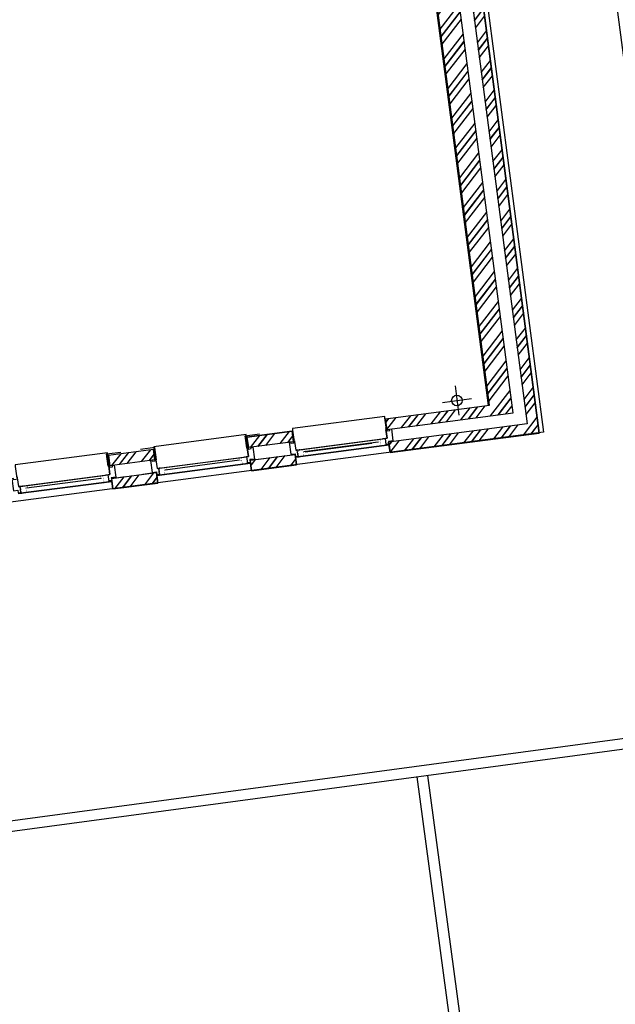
# Model space of a CAD drawing. Header units: metres. Extents: x 118125 to 118320, y 454784 to 455719.
# Tile 14 of 28: x 118280.47 to 118286.08, y 455177.78 to 455187.05. Entities that reach past the tile are written whole.
import ezdxf

# ---------------------------------------------------------------- set-up
doc = ezdxf.new("R2010")
doc.units = ezdxf.units.M
doc.header["$LTSCALE"] = 0.5
for name, color, linetype in [('_gebouwen', 7, 'Continuous'), ('_ob10', 7, 'Continuous'), ('ZU_N_D_EB00--F-METSELWERK~-_-----', 7, 'Continuous')]:
    doc.layers.add(name, color=color, linetype=linetype)

# ---------------------------------------------------------------- blocks, each defined once
blk = doc.blocks.new('A$C06DD79C7')
at = {"layer": 'ZU_N_D_EB00--F-METSELWERK~-_-----'}
h = blk.add_hatch(dxfattribs=at)
h.set_pattern_fill('10300013,O', color=256, scale=100000, angle=180)
h.set_pattern_definition([(315, (1479.999999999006, -23024.99999999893), (141.4213562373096, 141.4213562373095), []), (315, (1550.709999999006, -23024.99999999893), (141.4213562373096, 141.4213562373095), [])])
h.paths.add_polyline_path([(1429.999999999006, -23239.99999999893), (1529.999999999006, -23239.99999999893), (1529.999999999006, -22809.99999999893), (1429.999999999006, -22809.99999999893)])
h = blk.add_hatch(dxfattribs=at)
h.set_pattern_fill('10300013,O', color=256, scale=100000, angle=180)
h.set_pattern_definition([(315, (1699.999999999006, -23024.99999999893), (141.4213562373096, 141.4213562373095), []), (315, (1770.709999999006, -23024.99999999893), (141.4213562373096, 141.4213562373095), [])])
h.paths.add_polyline_path([(1649.999999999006, -23239.99999999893), (1749.999999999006, -23239.99999999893), (1749.999999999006, -22809.99999999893), (1649.999999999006, -22809.99999999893)])
h = blk.add_hatch(dxfattribs=at)
h.set_pattern_fill('10300013,O', color=256, scale=100000, angle=360)
h.set_pattern_definition([(135.0000000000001, (1479.999999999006, -24344.99999999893), (-141.4213562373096, -141.4213562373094), []), (135.0000000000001, (1409.289999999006, -24344.99999999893), (-141.4213562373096, -141.4213562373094), [])])
h.paths.add_polyline_path([(1429.999999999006, -24559.99999999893), (1529.999999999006, -24559.99999999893), (1529.999999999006, -24129.99999999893), (1429.999999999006, -24129.99999999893)])
h = blk.add_hatch(dxfattribs=at)
h.set_pattern_fill('10300013,O', color=256, scale=100000, angle=180)
h.set_pattern_definition([(315, (1699.999999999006, -24344.99999999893), (141.4213562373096, 141.4213562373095), []), (315, (1770.709999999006, -24344.99999999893), (141.4213562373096, 141.4213562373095), [])])
h.paths.add_polyline_path([(1649.999999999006, -24559.99999999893), (1749.999999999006, -24559.99999999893), (1749.999999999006, -24129.99999999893), (1649.999999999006, -24129.99999999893)])
h = blk.add_hatch(dxfattribs=at)
h.set_pattern_fill('10300013,O', color=256, scale=100000, angle=180)
h.set_pattern_definition([(315, (6099.999999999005, -26159.99999999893), (141.4213562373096, 141.4213562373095), []), (315, (6170.709999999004, -26159.99999999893), (141.4213562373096, 141.4213562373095), [])])
h.paths.add_polyline_path([(1529.999999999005, -26769.99999999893), (1529.999999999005, -25449.99999999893), (1429.999999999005, -25449.99999999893), (1429.999999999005, -26869.99999999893), (10769.999999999, -26869.99999999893), (10769.999999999, -26769.99999999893)])
h = blk.add_hatch(dxfattribs=at)
h.set_pattern_fill('10300013,O', color=256, scale=100000, angle=180)
h.set_pattern_definition([(315, (6209.999999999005, -26049.99999999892), (141.4213562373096, 141.4213562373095), []), (315, (6280.709999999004, -26049.99999999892), (141.4213562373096, 141.4213562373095), [])])
h.paths.add_polyline_path([(1649.999999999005, -26649.9999999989), (10769.999999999, -26649.9999999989), (10769.999999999, -26439.9999999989), (1749.999999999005, -26439.9999999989), (1749.999999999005, -25449.99999999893), (1649.999999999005, -25449.99999999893)])
for p, q in [((1502.478547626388, -21919.99999971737), (1502.478547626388, -22809.99999994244)), ((1502.478548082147, -21941.32600831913), (1502.478548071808, -21953.59472607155)), ((1542.173537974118, -22712.78969378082), (1542.173537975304, -22003.75454051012)), ((1567.473016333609, -21929.9999996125), (1567.473016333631, -21944.99999984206)), ((1567.473016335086, -21944.99999971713), (1567.473016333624, -22784.99999994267)), ((1429.999999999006, -22809.99999999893), (1429.999999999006, -23239.99999999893)), ((1529.999999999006, -22809.99999999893), (1429.999999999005, -22809.99999999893)), ((1429.999999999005, -22809.99999999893), (1429.999999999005, -22809.99999999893)), ((1429.999999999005, -22809.99999999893), (1430.000000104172, -22941.02179912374)), ((1529.999999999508, -22809.99999992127), (1429.999999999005, -22809.99999999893)), ((1502.478548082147, -22788.6739913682), (1502.478548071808, -22776.40527361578)), ((1529.999999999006, -22809.99999999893), (1529.999999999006, -23239.99999999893)), ((1529.999999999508, -22809.99999992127), (1530.000000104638, -22941.02179904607)), ((1567.473016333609, -22800.00000007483), (1567.473016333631, -22784.99999984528)), ((1649.999999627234, -22800.00000007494), (1567.473016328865, -22800.00000007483)), ((1637.200265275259, -22809.99999984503), (1650.00000020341, -22809.99999983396)), ((1650.00000020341, -22809.99999983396), (1650.000000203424, -22800.00000007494)), ((1649.999999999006, -23239.99999999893), (1649.999999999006, -22809.99999999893)), ((1749.999999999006, -22809.99999999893), (1649.999999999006, -22809.99999999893)), ((1749.999999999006, -23239.99999999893), (1749.999999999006, -22809.99999999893)), ((1429.999999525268, -23239.99999974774), (1429.999999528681, -23108.97820062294)), ((1529.99999952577, -23239.99999974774), (1529.999999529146, -23108.97820062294)), ((1429.999999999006, -23239.99999999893), (1529.999999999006, -23239.99999999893)), ((1529.99999952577, -23239.99999974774), (1429.999999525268, -23239.99999974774)), ((1502.478547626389, -23239.99999974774), (1502.478547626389, -24129.99999997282)), ((1502.478548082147, -23261.32600834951), (1502.478548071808, -23273.59472610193)), ((1649.999999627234, -23249.99999964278), (1567.473016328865, -23249.99999964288)), ((1567.473016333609, -23249.99999964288), (1567.473016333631, -23264.99999987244)), ((1567.473016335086, -23264.99999974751), (1567.473016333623, -24104.99999997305)), ((1637.200265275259, -23239.99999987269), (1650.000000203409, -23239.99999988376)), ((1649.999999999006, -23239.99999999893), (1749.999999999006, -23239.99999999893)), ((1650.000000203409, -23239.99999988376), (1650.000000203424, -23249.99999964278)), ((1542.173537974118, -24032.7896938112), (1542.173537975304, -23323.7545405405)), ((1429.999999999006, -24129.99999999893), (1429.999999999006, -24559.99999999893)), ((1529.999999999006, -24129.99999999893), (1429.999999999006, -24129.99999999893)), ((1429.999999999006, -24129.99999999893), (1429.999999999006, -24129.99999999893)), ((1429.999999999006, -24130.00000002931), (1430.000000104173, -24261.02179915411)), ((1529.999999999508, -24129.99999995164), (1429.999999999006, -24130.00000002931)), ((1502.478548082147, -24108.67399139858), (1502.478548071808, -24096.40527364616)), ((1529.999999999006, -24129.99999999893), (1529.999999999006, -24559.99999999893)), ((1529.999999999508, -24129.99999995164), (1530.000000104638, -24261.02179907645)), ((1567.473016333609, -24120.00000010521), (1567.473016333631, -24104.99999987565)), ((1649.999999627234, -24120.00000010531), (1567.473016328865, -24120.00000010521)), ((1637.200265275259, -24129.99999987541), (1650.000000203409, -24129.99999986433)), ((1650.000000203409, -24129.99999986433), (1650.000000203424, -24120.00000010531)), ((1749.999999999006, -24129.99999999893), (1649.999999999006, -24129.99999999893)), ((1649.999999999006, -24559.99999999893), (1649.999999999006, -24129.99999999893)), ((1749.999999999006, -24129.99999999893), (1749.999999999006, -24559.99999999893)), ((1749.999999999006, -24559.99999999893), (1749.999999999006, -24129.99999999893)), ((1429.999999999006, -24559.99999999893), (1529.999999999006, -24559.99999999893)), ((1502.478548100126, -24559.99999987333), (1502.478548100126, -25450.00000009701)), ((1502.478548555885, -24581.32600847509), (1502.478548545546, -24593.59472622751)), ((1650.000000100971, -24569.99999976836), (1567.473016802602, -24569.99999976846)), ((1567.473016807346, -24569.99999976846), (1567.473016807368, -24584.99999999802)), ((1567.473016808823, -24584.99999987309), (1567.473016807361, -25425.00000009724)), ((1637.200265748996, -24559.99999999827), (1650.000000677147, -24560.00000000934)), ((1649.999999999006, -24559.99999999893), (1749.999999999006, -24559.99999999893)), ((1650.000000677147, -24560.00000000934), (1650.000000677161, -24569.99999976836)), ((1542.173538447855, -25352.78969393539), (1542.173538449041, -24643.75454066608)), ((1542.173538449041, -24657.21030603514), (1542.173538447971, -25290.01824820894)), ((1429.999999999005, -26869.99999999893), (1429.999999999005, -25449.99999999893)), ((1429.999999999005, -25449.99999999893), (1529.999999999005, -25449.99999999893)), ((1502.478548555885, -25428.67399152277), (1502.478548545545, -25416.40527377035)), ((1529.999999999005, -26769.99999999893), (1529.999999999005, -25449.99999999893)), ((1567.473016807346, -25440.0000002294), (1567.473016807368, -25424.99999999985)), ((1650.000000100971, -25440.00000022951), (1567.473016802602, -25440.0000002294)), ((1637.200265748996, -25449.9999999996), (1650.000000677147, -25449.99999998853)), ((1650.000000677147, -25449.99999998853), (1650.000000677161, -25440.00000022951)), ((1649.999999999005, -25449.99999999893), (1749.999999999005, -25449.99999999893)), ((1649.999999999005, -25449.99999999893), (1649.999999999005, -26649.9999999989)), ((1749.999999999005, -25449.99999999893), (1749.999999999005, -26439.9999999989)), ((1749.999999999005, -25449.99999999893), (1749.999999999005, -25449.99999999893)), ((1834.999999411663, -26001.53793978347), (1834.999999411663, -26278.46206021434)), ((1973.462059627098, -26139.9999999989), (1696.537939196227, -26139.9999999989)), ((1749.999999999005, -26429.9999999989), (10769.999999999, -26429.9999999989)), ((1749.999999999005, -26439.9999999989), (10769.999999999, -26439.9999999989)), ((1649.999999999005, -26649.9999999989), (10769.999999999, -26649.9999999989)), ((10769.999999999, -26769.99999999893), (1529.999999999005, -26769.99999999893)), ((10769.999999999, -26869.99999999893), (1429.999999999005, -26869.99999999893))]:
    blk.add_line(p, q, dxfattribs=at)
for points in [[(1637.200265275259, -21919.99999984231), (1637.200265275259, -21894.99999984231), (1649.999999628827, -21894.9999998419), (1649.999999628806, -21877.99999984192), (1535.999999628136, -21877.99999984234), (1535.999999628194, -21919.99999984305), (1509.999999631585, -21919.99999984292), (1509.999999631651, -21944.99999984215), (1567.473016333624, -21944.99999984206)], [(1759.99999972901, -21925.00000056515), (1650.000000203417, -21924.99999923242), (1650.000000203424, -21929.99999975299), (1567.473016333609, -21929.9999996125), (1567.473016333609, -22800.00000007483), (1650.000000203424, -22800.00000007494), (1650.000000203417, -22804.99999929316), (1759.999667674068, -22805.00000051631)], [(1760.000000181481, -22805.00000051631), (1774.99999972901, -22805.0000006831), (1774.99999972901, -21925.00000074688), (1759.99999972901, -21925.00000074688)], [(1637.200265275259, -22809.99999984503), (1637.200265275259, -22834.99999984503), (1649.999999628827, -22834.99999984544), (1649.999999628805, -22851.99999984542), (1535.999999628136, -22851.999999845), (1535.999999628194, -22809.99999984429), (1509.999999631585, -22809.99999984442), (1509.99999963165, -22784.99999984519), (1567.473016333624, -22784.99999984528)], [(1649.999999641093, -22795.00000005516), (1765.000000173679, -22795.00000000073), (1765.000000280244, -22931.60000330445)], [(1649.999999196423, -23254.99999978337), (1764.99999972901, -23254.99999974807), (1764.99999972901, -23118.39999644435)], [(1637.200265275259, -23239.99999987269), (1637.200265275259, -23214.99999987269), (1649.999999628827, -23214.99999987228), (1649.999999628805, -23197.99999987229), (1535.999999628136, -23197.99999987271), (1535.999999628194, -23239.99999987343), (1509.999999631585, -23239.9999998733), (1509.99999963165, -23264.99999987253), (1567.473016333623, -23264.99999987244)], [(1759.99999972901, -23245.00000059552), (1650.000000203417, -23244.9999992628), (1650.000000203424, -23249.99999978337), (1567.473016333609, -23249.99999964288), (1567.473016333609, -24120.00000010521), (1650.000000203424, -24120.00000010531), (1650.000000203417, -24124.99999932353), (1759.999667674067, -24125.00000054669)], [(1760.000000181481, -24125.00000054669), (1774.99999972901, -24125.00000071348), (1774.99999972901, -23245.00000077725), (1759.99999972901, -23245.00000077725)], [(1637.200265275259, -24129.99999987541), (1637.200265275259, -24154.99999987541), (1649.999999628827, -24154.99999987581), (1649.999999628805, -24171.9999998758), (1535.999999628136, -24171.99999987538), (1535.999999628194, -24129.99999987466), (1509.999999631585, -24129.9999998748), (1509.99999963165, -24104.99999987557), (1567.473016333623, -24104.99999987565)], [(1649.999999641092, -24115.00000008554), (1765.000000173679, -24115.0000000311), (1765.000000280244, -24251.60000333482)], [(1637.200265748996, -24559.99999999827), (1637.200265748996, -24534.99999999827), (1650.000000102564, -24534.99999999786), (1650.000000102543, -24517.99999999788), (1536.000000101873, -24517.9999999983), (1536.000000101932, -24559.99999999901), (1510.000000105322, -24559.99999999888), (1510.000000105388, -24584.99999999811), (1567.473016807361, -24584.99999999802)], [(1760.000000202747, -24565.00000072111), (1650.000000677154, -24564.99999938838), (1650.000000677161, -24569.99999990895), (1567.473016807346, -24569.99999976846), (1567.473016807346, -25440.0000002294), (1650.000000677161, -25440.00000022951), (1650.000000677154, -25444.99999944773), (1759.999668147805, -25445.00000067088)], [(1760.000000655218, -25445.00000067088), (1775.000000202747, -25445.00000083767), (1775.000000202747, -24565.00000090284), (1760.000000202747, -24565.00000090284)], [(1637.200265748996, -25449.9999999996), (1637.200265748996, -25474.9999999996), (1650.000000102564, -25475.00000000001), (1650.000000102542, -25491.99999999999), (1536.000000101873, -25491.99999999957), (1536.000000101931, -25449.99999999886), (1510.000000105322, -25449.99999999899), (1510.000000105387, -25424.99999999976), (1567.473016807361, -25424.99999999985)]]:
    blk.add_lwpolyline(points, dxfattribs=at)
at = {"layer": 'ZU_N_D_EB00--F-METSELWERK~-_-----', "const_width": 2}
for points in [[(1567.478548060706, -21965.18091059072), (1567.478548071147, -21951.78057413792), (1502.478548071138, -21951.7805740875), (1502.478548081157, -21939.00912836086)], [(1502.478548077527, -21943.61658350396), (1502.478548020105, -22017.21030590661), (1502.478548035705, -21997.21030590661), (1567.478548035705, -21997.21030595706)], [(1567.478548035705, -21997.21030595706), (1567.478548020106, -22017.21030595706), (1542.173538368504, -22017.21030593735), (1542.173538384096, -21997.21030593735)], [(1567.478548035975, -21997.21030595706), (1567.478548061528, -21964.1772859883), (1567.478548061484, -21964.1772859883)], [(1670.000000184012, -21935.65569594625), (1572.932492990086, -21935.65569587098), (1572.93249296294, -21970.65569587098)], [(1502.478548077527, -22786.38341618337), (1502.478548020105, -22712.78969378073), (1502.478548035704, -22732.78969378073), (1567.478548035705, -22732.78969373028)], [(1567.478548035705, -22732.78969373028), (1567.478548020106, -22712.78969373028), (1542.173538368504, -22712.78969374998), (1542.173538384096, -22732.78969374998)], [(1567.478548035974, -22732.78969373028), (1567.478548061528, -22765.82271369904), (1567.478548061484, -22765.82271369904)], [(1670.000000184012, -22794.34430374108), (1572.932492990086, -22794.34430381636), (1572.932492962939, -22759.34430381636)], [(1567.478548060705, -22764.81908909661), (1567.478548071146, -22778.21942554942), (1502.478548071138, -22778.21942559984), (1502.478548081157, -22790.99087132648)], [(1567.478548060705, -23285.1809106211), (1567.478548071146, -23271.7805741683), (1502.478548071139, -23271.78057411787), (1502.478548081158, -23259.00912839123)], [(1502.478548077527, -23263.61658353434), (1502.478548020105, -23337.21030593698), (1502.478548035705, -23317.21030593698), (1567.478548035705, -23317.21030598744)], [(1567.478548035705, -23317.21030598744), (1567.478548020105, -23337.21030598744), (1542.173538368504, -23337.21030596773), (1542.173538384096, -23317.21030596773)], [(1567.478548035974, -23317.21030598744), (1567.478548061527, -23284.17728601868), (1567.478548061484, -23284.17728601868)], [(1670.000000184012, -23255.65569597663), (1572.932492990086, -23255.65569590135), (1572.932492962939, -23290.65569590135)], [(1502.478548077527, -24106.38341621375), (1502.478548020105, -24032.78969381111), (1502.478548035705, -24052.78969381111), (1567.478548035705, -24052.78969376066)], [(1567.478548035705, -24052.78969376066), (1567.478548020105, -24032.78969376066), (1542.173538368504, -24032.78969378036), (1542.173538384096, -24052.78969378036)], [(1567.478548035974, -24052.78969376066), (1567.478548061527, -24085.82271372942), (1567.478548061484, -24085.82271372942)], [(1567.478548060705, -24084.81908912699), (1567.478548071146, -24098.21942557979), (1502.478548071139, -24098.21942563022), (1502.478548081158, -24110.99087135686)], [(1670.000000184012, -24114.34430377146), (1572.932492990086, -24114.34430384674), (1572.932492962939, -24079.34430384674)], [(1567.478548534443, -24605.18091074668), (1567.478548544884, -24591.78057429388), (1502.478548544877, -24591.78057424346), (1502.478548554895, -24579.00912851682)], [(1502.478548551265, -24583.61658365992), (1502.478548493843, -24657.21030606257), (1502.478548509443, -24637.21030606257), (1567.478548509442, -24637.21030611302)], [(1567.478548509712, -24637.21030611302), (1567.478548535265, -24604.17728614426), (1567.478548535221, -24604.17728614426)], [(1670.000000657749, -24575.65569610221), (1572.932493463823, -24575.65569602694), (1572.932493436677, -24610.65569602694)], [(1567.478548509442, -24637.21030611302), (1567.478548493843, -24657.21030611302), (1542.173538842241, -24657.21030609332), (1542.173538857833, -24637.21030609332)], [(1502.478548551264, -25426.38341633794), (1502.478548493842, -25352.7896939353), (1502.478548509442, -25372.7896939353), (1567.478548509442, -25372.78969388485)], [(1567.478548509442, -25372.78969388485), (1567.478548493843, -25352.78969388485), (1542.173538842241, -25352.78969390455), (1542.173538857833, -25372.78969390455)], [(1567.478548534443, -25404.81908925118), (1567.478548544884, -25418.21942570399), (1502.478548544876, -25418.21942575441), (1502.478548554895, -25430.99087148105)], [(1567.478548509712, -25372.78969388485), (1567.478548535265, -25405.82271385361), (1567.478548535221, -25405.82271385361)], [(1670.000000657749, -25434.34430389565), (1572.932493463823, -25434.34430397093), (1572.932493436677, -25399.34430397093)]]:
    blk.add_lwpolyline(points, dxfattribs=at)
at = {"layer": 'ZU_N_D_EB00--F-METSELWERK~-_-----'}
blk.add_circle((1834.999999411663, -26139.9999999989), 50, dxfattribs=at)

msp = doc.modelspace()

# ---------------------------------------------------------------- hatches: boundary and pattern name
at = {"layer": '_gebouwen'}
h = msp.add_hatch(dxfattribs=at)
h.set_pattern_fill('10300013,O', color=256, scale=99.75393699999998, angle=277.4698759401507)
h.set_pattern_definition([(52.46987594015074, (118283.9302056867, 455187.7776044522), (-0.1582163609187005, 0.1215358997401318), []), (52.46987594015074, (118283.9210356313, 455187.8475418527), (-0.1582163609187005, 0.1215358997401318), [])])
h.paths.add_polyline_path([(118285.1150135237, 455183.3452398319), (118283.9322861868, 455192.3655910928), (118283.7245807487, 455192.3383572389), (118284.8943395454, 455183.4169133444), (118283.915156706, 455183.2885251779), (118283.9281251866, 455183.189617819)])
h = msp.add_hatch(dxfattribs=at)
h.set_pattern_fill('10300013,O', color=256, scale=99.75393699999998, angle=277.4698759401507)
h.set_pattern_definition([(52.46987594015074, (118284.0532691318, 455187.6830717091), (-0.1582163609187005, 0.1215358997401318), []), (52.46987594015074, (118284.0440990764, 455187.7530091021), (-0.1582163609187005, 0.1215358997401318), [])])
h.paths.add_polyline_path([(118285.2492645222, 455183.2421132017), (118283.9436873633, 455183.0709289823), (118283.9566559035, 455182.9720216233), (118285.3611404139, 455183.1561743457), (118284.1498823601, 455192.3941217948), (118284.0509750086, 455192.3811532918)])
h = msp.add_hatch(dxfattribs=at)
h.set_pattern_fill('10300013,O', color=256, scale=99.75393699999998, angle=277.4698759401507)
h.set_pattern_definition([(52.46987594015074, (118282.8287145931, 455183.0957695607), (-0.1582163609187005, 0.1215358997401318), []), (52.46987594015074, (118282.8195445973, 455183.1657069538), (-0.1582163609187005, 0.1215358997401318), [])])
h.paths.add_polyline_path([(118283.0478496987, 455183.0741981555), (118283.0348811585, 455183.1731055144), (118282.6095795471, 455183.1173409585), (118282.6225480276, 455183.0184335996)])
h = msp.add_hatch(dxfattribs=at)
h.set_pattern_fill('10300013,O', color=256, scale=99.75393699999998, angle=277.4698759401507)
h.set_pattern_definition([(52.46987594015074, (118281.5231374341, 455182.9245853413), (-0.1582163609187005, 0.1215358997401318), []), (52.46987594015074, (118281.5139674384, 455182.9945227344), (-0.1582163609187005, 0.1215358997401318), [])])
h.paths.add_polyline_path([(118281.7422725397, 455182.9030139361), (118281.7293039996, 455183.001921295), (118281.3040023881, 455182.9461567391), (118281.3169708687, 455182.8472493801)])
h = msp.add_hatch(dxfattribs=at)
h.set_pattern_fill('10300013,O', color=256, scale=99.75393699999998, angle=457.4698759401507)
h.set_pattern_definition([(232.4698759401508, (118282.85724531, 455182.8781733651), (0.1582163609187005, -0.1215358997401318), []), (232.4698759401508, (118282.8664153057, 455182.808235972), (0.1582163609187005, -0.1215358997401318), [])])
h.paths.add_polyline_path([(118283.076380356, 455182.8566019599), (118283.0634118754, 455182.9555093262), (118282.6381102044, 455182.8997447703), (118282.6510787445, 455182.8008374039)])
h = msp.add_hatch(dxfattribs=at)
h.set_pattern_fill('10300013,O', color=256, scale=99.75393699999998, angle=277.4698759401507)
h.set_pattern_definition([(52.46987594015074, (118281.551668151, 455182.7069891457), (-0.1582163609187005, 0.1215358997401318), []), (52.46987594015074, (118281.5424980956, 455182.7769265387), (-0.1582163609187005, 0.1215358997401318), [])])
h.paths.add_polyline_path([(118281.770803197, 455182.6854177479), (118281.7578347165, 455182.7843251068), (118281.3325330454, 455182.7285605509), (118281.3455015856, 455182.6296531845)])

# ---------------------------------------------------------------- linework, layer by layer
for p, q in [((118283.1941038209, 455199.6835942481), (118285.3611404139, 455183.1561743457)), ((118285.1150135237, 455183.3452398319), (118283.9322861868, 455192.3655910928)), ((118284.0509750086, 455192.3811532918), (118285.2492645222, 455183.2421132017)), ((118284.1498823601, 455192.3941217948), (118285.3611404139, 455183.1561743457)), ((118284.8844488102, 455183.4156164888), (118283.7146900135, 455192.3370603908)), ((118284.8943395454, 455183.4169133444), (118283.7245807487, 455192.3383572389)), ((118284.1668739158, 455192.2645315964), (118285.3611404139, 455183.1561743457)), ((118284.5686377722, 455183.5990282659), (118284.6045507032, 455183.3251299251)), ((118284.4496450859, 455183.4441226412), (118284.7235433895, 455183.4800355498)), ((118283.915156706, 455183.2885251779), (118284.8943395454, 455183.4169133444)), ((118283.9281251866, 455183.189617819), (118283.915156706, 455183.2885251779)), ((118283.915156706, 455183.2885251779), (118283.915156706, 455183.2885251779)), ((118283.9281251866, 455183.189617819), (118285.1150135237, 455183.3452398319)), ((118283.9281251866, 455183.189617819), (118283.9182344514, 455183.1883209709)), ((118283.9182344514, 455183.1883209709), (118283.9289369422, 455183.1066957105)), ((118283.9297851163, 455183.1769579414), (118283.9281251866, 455183.189617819)), ((118285.2492645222, 455183.2421132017), (118283.9436873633, 455183.0709289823)), ((118282.6095795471, 455183.1173409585), (118283.0348811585, 455183.1731055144)), ((118283.0348811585, 455183.1731055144), (118282.6095795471, 455183.1173409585)), ((118282.6095795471, 455183.1173409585), (118282.6225480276, 455183.0184335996)), ((118283.0478496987, 455183.0741981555), (118283.0348811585, 455183.1731055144)), ((118283.0832790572, 455182.9958150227), (118283.9141008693, 455183.104750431)), ((118283.9289369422, 455183.1066957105), (118283.9141008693, 455183.104750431)), ((118285.3611404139, 455183.1561743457), (118283.9566559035, 455182.9720216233)), ((118285.3611404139, 455183.1561743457), (118283.9566559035, 455182.9720216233)), ((118281.7293039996, 455183.001921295), (118281.3040023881, 455182.9461567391)), ((118281.7422725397, 455182.9030139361), (118281.7293039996, 455183.001921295)), ((118282.6225480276, 455183.0184335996), (118282.6126572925, 455183.0171367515)), ((118282.6126572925, 455183.0171367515), (118282.6233597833, 455182.9355114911)), ((118283.0478496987, 455183.0741981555), (118282.6225480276, 455183.0184335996)), ((118282.6242079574, 455183.005773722), (118282.6225480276, 455183.0184335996)), ((118283.0478496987, 455183.0741981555), (118283.0577404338, 455183.0754950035)), ((118283.0495096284, 455183.061538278), (118283.0478496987, 455183.0741981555)), ((118283.0577404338, 455183.0754950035), (118283.0684429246, 455182.9938697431)), ((118283.0669810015, 455182.9282885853), (118283.9472564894, 455183.0437082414)), ((118283.9472564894, 455183.0437082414), (118283.0669810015, 455182.9282885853)), ((118283.0684429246, 455182.9938697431), (118283.0832790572, 455182.9958150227)), ((118283.8459605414, 455183.0703627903), (118283.1446725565, 455182.9784115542)), ((118283.15798132, 455182.9801565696), (118283.7838749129, 455183.0622222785)), ((118283.9261635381, 455183.0409425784), (118283.9140288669, 455183.0393515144)), ((118283.9566559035, 455182.9720216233), (118283.9436873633, 455183.0709289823)), ((118283.9566559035, 455182.9720216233), (118283.9472564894, 455183.0437082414)), ((118281.3040023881, 455182.9461567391), (118281.3169708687, 455182.8472493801)), ((118281.7422725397, 455182.9030139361), (118281.3169708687, 455182.8472493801)), ((118281.7422725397, 455182.9030139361), (118281.7521632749, 455182.9043107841)), ((118281.7439324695, 455182.8903540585), (118281.7422725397, 455182.9030139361)), ((118281.7521632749, 455182.9043107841), (118281.7628657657, 455182.8226855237)), ((118281.7777018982, 455182.8246308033), (118282.6085237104, 455182.9335662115)), ((118282.5403833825, 455182.8991785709), (118281.8390953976, 455182.8072273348)), ((118282.6233597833, 455182.9355114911), (118282.6085237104, 455182.9335662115)), ((118282.6381102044, 455182.8997447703), (118283.0634118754, 455182.9555093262)), ((118282.6381102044, 455182.8997447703), (118282.7677004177, 455182.9167363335)), ((118282.6381102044, 455182.8997447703), (118282.6510787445, 455182.8008374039)), ((118282.6381102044, 455182.8997447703), (118282.6510787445, 455182.8008374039)), ((118283.076380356, 455182.8566019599), (118283.0634118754, 455182.9555093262)), ((118283.0669810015, 455182.9282885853), (118283.076380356, 455182.8566019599)), ((118283.0880740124, 455182.9310542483), (118283.1002086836, 455182.9326453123)), ((118281.3169708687, 455182.8472493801), (118281.3070801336, 455182.8459525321)), ((118281.3070801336, 455182.8459525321), (118281.3177826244, 455182.7643272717)), ((118281.3186307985, 455182.8345895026), (118281.3169708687, 455182.8472493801)), ((118281.7614038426, 455182.7571043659), (118282.6416793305, 455182.872524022)), ((118282.6416793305, 455182.872524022), (118281.7614038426, 455182.7571043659)), ((118281.7628657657, 455182.8226855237), (118281.7777018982, 455182.8246308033)), ((118282.6205863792, 455182.869758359), (118282.608451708, 455182.8681672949)), ((118282.6510787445, 455182.8008374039), (118282.6416793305, 455182.872524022)), ((118282.6510787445, 455182.8008374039), (118283.076380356, 455182.8566019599)), ((118283.076380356, 455182.8566019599), (118282.6510787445, 455182.8008374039)), ((118282.6510787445, 455182.8008374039), (118282.7806689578, 455182.8178289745)), ((118280.4721247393, 455182.6534465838), (118281.3029465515, 455182.7623819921)), ((118281.2348062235, 455182.7279943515), (118280.5335182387, 455182.6360431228)), ((118281.3177826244, 455182.7643272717), (118281.3029465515, 455182.7623819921)), ((118281.3325330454, 455182.7285605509), (118281.7578347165, 455182.7843251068)), ((118281.3325330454, 455182.7285605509), (118281.4621232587, 455182.745552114)), ((118281.3325330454, 455182.7285605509), (118281.3455015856, 455182.6296531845)), ((118281.3325330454, 455182.7285605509), (118281.3455015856, 455182.6296531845)), ((118281.7578347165, 455182.7843251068), (118281.6282445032, 455182.7673335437)), ((118281.770803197, 455182.6854177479), (118281.7578347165, 455182.7843251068)), ((118281.7578347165, 455182.7843251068), (118281.770803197, 455182.6854177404)), ((118281.7614038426, 455182.7571043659), (118281.770803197, 455182.6854177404)), ((118281.7824968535, 455182.7598700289), (118281.7946315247, 455182.7614610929)), ((118282.6510787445, 455182.8008374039), (118282.6510787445, 455182.8008374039)), ((118280.4558266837, 455182.5859201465), (118281.3361021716, 455182.70133981)), ((118281.3361021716, 455182.70133981), (118280.4558266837, 455182.5859201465)), ((118280.4572886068, 455182.6515013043), (118280.4721247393, 455182.6534465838)), ((118281.3150092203, 455182.6985741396), (118281.302874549, 455182.6969830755)), ((118281.3455015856, 455182.6296531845), (118281.3361021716, 455182.70133981)), ((118281.3455015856, 455182.6296531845), (118281.770803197, 455182.6854177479)), ((118281.6412130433, 455182.6684261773), (118281.3455015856, 455182.6296531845)), ((118281.3455015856, 455182.6296531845), (118281.4750917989, 455182.6466447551)), ((118281.3455015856, 455182.6296531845), (118281.3455015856, 455182.6296531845)), ((118281.770803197, 455182.6854177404), (118281.6412130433, 455182.6684261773)), ((118281.770803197, 455182.6854177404), (118281.6412130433, 455182.6684261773)), ((118280.4769196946, 455182.5886858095), (118280.4890543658, 455182.5902768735))]:
    msp.add_line(p, q, dxfattribs=at)
for points in [[(118259.6948716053, 455179.2299018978), (118257.5913921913, 455195.272587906), (118274.3281375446, 455197.4670707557), (118274.1864321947, 455198.5478203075), (118283.2260594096, 455199.7330750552), (118285.401415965, 455183.1652769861), (118279.1846272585, 455182.3501462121), (118279.384674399, 455180.8244391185), (118269.0334354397, 455179.4659644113), (118268.9047305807, 455180.4475626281), (118259.6948716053, 455179.2299018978)], [(118280.4558266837, 455182.5859201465), (118281.3361021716, 455182.70133981), (118281.3455015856, 455182.6296531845), (118281.6412130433, 455182.6684261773), (118281.770803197, 455182.6854177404), (118281.7614038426, 455182.7571043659), (118282.6416793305, 455182.872524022), (118282.6510787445, 455182.8008374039), (118283.076380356, 455182.8566019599), (118283.0669810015, 455182.9282885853), (118283.9472564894, 455183.0437082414), (118283.9566559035, 455182.9720216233), (118285.3611404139, 455183.1561743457), (118284.1668739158, 455192.2645315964)]]:
    msp.add_lwpolyline(points, dxfattribs=at)
msp.add_circle((118284.5865942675, 455183.4620790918), 0.04987696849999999, dxfattribs=at)
at = {"layer": '_ob10'}
for points in [[(118289.2540164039, 455207.764140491), (118283.1847386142, 455206.9683510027), (118284.4976999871, 455196.980497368), (118284.7950878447, 455197.0194901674), (118286.9849657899, 455180.3925617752), (118269.7599262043, 455178.0768856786), (118270.4283316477, 455173.1049855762)], [(118289.2670168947, 455207.664989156), (118283.2969172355, 455206.8822036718), (118284.583824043, 455197.0926456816), (118284.8812386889, 455197.1316419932), (118287.097141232, 455180.3067426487), (118269.8723584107, 455177.9911010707), (118270.5274400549, 455173.1183093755)], [(118285.5455174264, 455170.7580964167), (118284.3121631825, 455179.9323396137)], [(118285.4467859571, 455170.7451509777), (118284.2130547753, 455179.9190158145)]]:
    msp.add_lwpolyline(points, dxfattribs=at)

# ---------------------------------------------------------------- block references
at = {"layer": '_gebouwen', "xscale": 0.0009975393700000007, "yscale": 0.0009975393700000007, "zscale": 0.0009975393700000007, "rotation": 97.46987594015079}
msp.add_blockref('A$C06DD79C7', (118258.9701822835, 455178.2571627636), dxfattribs=at)

doc.saveas('drawing.dxf')
